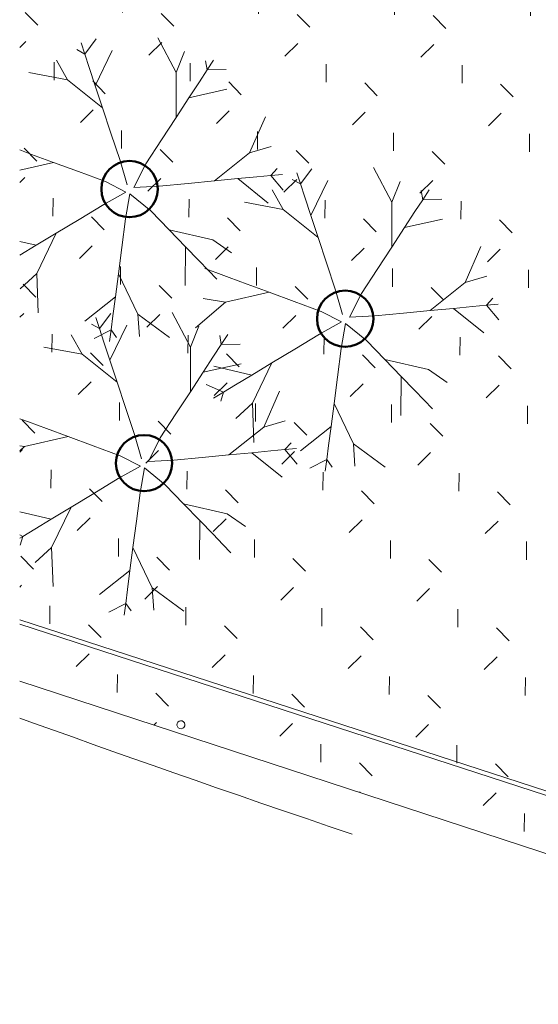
# Model space of a CAD drawing. Header units: centimetres. Extents: x -3187 to 4392, y -3706 to 602.
# Tile 1 of 26: x -2728 to -2054, y -3705 to -2425. Entities that reach past the tile are written whole.
import ezdxf

# ---------------------------------------------------------------- set-up
doc = ezdxf.new("R2010")
doc.units = ezdxf.units.CM
for name, color, linetype, lineweight, true_color in [('AB1_MAC-1', 7, 'Continuous', 9, 0xaaaaaa), ('AB1_VOI-1', 7, 'Continuous', 9, 0xaaaaaa), ('AB2_CLT-1', 7, 'Continuous', 9, 0xaaaaaa), ('AB2_CLT_POT-1', 7, 'Continuous', 9, 0xaaaaaa), ('AB3_VEGETATION-1', 7, 'Continuous', 9, 0xaaaaaa), ('AB3_VEGETATION-2', 7, 'Continuous', 50, 0xaaaaaa), ('AB3_VEGETATION_haie_contour-1', 7, 'Continuous', 9, 0xaaaaaa), ('AB3_VEGETATION_pelouse_contour-1', 7, 'Continuous', 9, 0xaaaaaa), ('AB3_VEGETATION_pelouse_surface-1', 7, 'Continuous', 9, 0xaaaaaa)]:
    doc.layers.add(name, color=color, linetype=linetype, lineweight=lineweight, true_color=true_color)

# ---------------------------------------------------------------- blocks, each defined once
blk = doc.blocks.new('site_dwg_200-CLO-310711-2021_015_1011_ARC_1_100_Aménagement extérieur Etat projeté')
at = {"layer": 'AB2_CLT_POT-1'}
for start, end in [(360, 180), (180, 360)]:
    blk.add_arc((-0.6, -11.4), 5.25, start, end, dxfattribs=at)
blk = doc.blocks.new('site_dwg_GVJ2J_2-V3-2021_015_1011_ARC_1_100_Aménagement extérieur Etat projeté')
at = {"layer": 'AB3_VEGETATION-1'}
for p, q in [((0.01511, 0.03786), (0.00914, 0.04916)), ((-0.00879, 0.02639), (-0.02018, 0.03548)), ((0.03897, 0.01175), (0.04408, 0.02346)), ((-0.03016, -0.02747), (-0.02968, -0.04024)), ((-0.00462, -0.03502), (-0.01455, -0.04288)), ((0.00267, -0.04064), (0.00316, -0.04794))]:
    blk.add_line(p, q, dxfattribs=at)
at = {"layer": 'AB3_VEGETATION-1', "flags": 128}
for points in [[(-0.01083, 0.04877), (-0.01458, 0.04387), (-0.01721, 0.04531)], [(-0.01118, 0.03358), (-0.01313, 0.03948), (-0.01458, 0.04387), (-0.01578, 0.04748)], [(-0.00085, 0.00136), (-0.00313, 0.00929), (-0.00608, 0.01819), (-0.00879, 0.02639), (-0.01118, 0.03358), (-0.00564, 0.04498)], [(-0.03274, 0.03786), (-0.02018, 0.03548), (-0.02379, 0.04185)], [(0.03512, 0.00339), (0.02758, 0.00267), (0.01897, 0.00185), (0.00964, 0.00096), (0.0014, 0.0005), (0.00526, 0.0082), (0.01038, 0.01605), (0.0151, 0.02329), (0.0151, 0.03786), (0.01784, 0.04465)], [(0.01924, 0.02963), (0.02264, 0.03484), (0.02516, 0.03871), (0.02724, 0.0419)], [(0.03133, 0.03884), (0.02516, 0.03871), (0.02464, 0.04166)], [(0.0151, 0.02329), (0.01924, 0.02963), (0.0316, 0.03241)], [(-0.04558, 0.01634), (-0.04201, 0.01502), (-0.03768, 0.01342), (-0.03185, 0.01127), (-0.02474, 0.00865), (-0.03895, 0.00541)], [(0.02758, 0.00267), (0.03897, 0.01175), (0.04598, 0.01385)], [(-0.04618, 0.00656), (-0.03895, 0.00541), (-0.04863, -0.00292)], [(-0.02474, 0.00865), (-0.01663, 0.00566), (-0.00784, 0.00241), (-0.00119, -0.00103), (-0.00841, -0.00502), (-0.01643, -0.00987), (-0.02383, -0.01434)], [(0.04789, 0.00666), (0.0459, 0.00442), (0.0413, 0.00398), (0.03512, 0.00339), (0.04499, -0.00454)], [(0.04985, -0.00032), (0.0459, 0.00442), (0.04969, 0.00479)], [(0.01809, -0.03137), (0.01814, -0.01871), (0.01287, -0.01326), (0.00687, -0.00705), (0.00007, -0.00151), (-0.00132, -0.00964), (-0.00253, -0.01894), (-0.00364, -0.02751), (-0.00462, -0.03502), (-0.00542, -0.04118), (-0.00601, -0.04576), (-0.0065, -0.04954)], [(-0.04265, -0.0154), (-0.03031, -0.01827), (-0.02383, -0.01434), (-0.03016, -0.02747), (-0.03556, -0.03241)], [(0.01287, -0.01326), (0.02708, -0.01651), (0.03309, -0.02068)], [(-0.03031, -0.01827), (-0.03563, -0.02148), (-0.03958, -0.02387), (-0.04519, -0.02131)], [(0.01814, -0.01871), (0.02246, -0.02317), (0.02567, -0.02649), (0.02831, -0.02923)], [(-0.04283, -0.02584), (-0.03958, -0.02387), (-0.04039, -0.02675)], [(-0.00364, -0.02751), (0.00267, -0.04064), (0.01296, -0.04823)], [(-0.01152, -0.04856), (-0.00601, -0.04576), (-0.00427, -0.0482)]]:
    blk.add_lwpolyline(points, dxfattribs=at)
blk = doc.blocks.new('site_dwg_GVJ7J_1-311518-2021_015_1011_ARC_1_100_Aménagement extérieur Etat projeté')
at = {"layer": 'AB3_VEGETATION-2'}
blk.add_circle((25470.1, 17377.3), 36.6, dxfattribs=at)
blk = doc.blocks.new('site_dwg_GVJ2J_2-V4-2021_015_1011_ARC_1_100_Aménagement extérieur Etat projeté')
at = {"layer": 'AB3_VEGETATION-1'}
for p, q in [((0.01511, 0.03786), (0.00914, 0.04916)), ((-0.00879, 0.02639), (-0.02018, 0.03548)), ((0.03897, 0.01175), (0.04408, 0.02346)), ((-0.03016, -0.02747), (-0.02968, -0.04024)), ((-0.00462, -0.03502), (-0.01455, -0.04288)), ((0.00267, -0.04064), (0.00316, -0.04794))]:
    blk.add_line(p, q, dxfattribs=at)
at = {"layer": 'AB3_VEGETATION-1', "flags": 128}
for points in [[(-0.01083, 0.04877), (-0.01458, 0.04387), (-0.01721, 0.04531)], [(-0.01118, 0.03358), (-0.01313, 0.03948), (-0.01458, 0.04387), (-0.01578, 0.04748)], [(-0.00085, 0.00136), (-0.00313, 0.00929), (-0.00608, 0.01819), (-0.00879, 0.02639), (-0.01118, 0.03358), (-0.00564, 0.04498)], [(-0.03274, 0.03786), (-0.02018, 0.03548), (-0.02379, 0.04185)], [(0.03512, 0.00339), (0.02758, 0.00267), (0.01897, 0.00185), (0.00964, 0.00096), (0.0014, 0.0005), (0.00526, 0.0082), (0.01038, 0.01605), (0.0151, 0.02329), (0.0151, 0.03786), (0.01784, 0.04465)], [(0.01924, 0.02963), (0.02264, 0.03484), (0.02516, 0.03871), (0.02724, 0.0419)], [(0.03133, 0.03884), (0.02516, 0.03871), (0.02464, 0.04166)], [(0.0151, 0.02329), (0.01924, 0.02963), (0.0316, 0.03241)], [(0.02758, 0.00267), (0.03897, 0.01175), (0.04598, 0.01385)], [(-0.0357, 0.01269), (-0.03185, 0.01127), (-0.02474, 0.00865), (-0.0357, 0.00615)], [(-0.02474, 0.00865), (-0.01663, 0.00566), (-0.00784, 0.00241), (-0.00119, -0.00103), (-0.00841, -0.00502), (-0.01643, -0.00987), (-0.02383, -0.01434)], [(0.04789, 0.00666), (0.0459, 0.00442), (0.0413, 0.00398), (0.03512, 0.00339), (0.04499, -0.00454)], [(0.04985, -0.00032), (0.0459, 0.00442), (0.04969, 0.00479)], [(0.01809, -0.03137), (0.01814, -0.01871), (0.01287, -0.01326), (0.00687, -0.00705), (0.00007, -0.00151), (-0.00132, -0.00964), (-0.00253, -0.01894), (-0.00364, -0.02751), (-0.00462, -0.03502), (-0.00542, -0.04118), (-0.00601, -0.04576), (-0.0065, -0.04954)], [(-0.0357, -0.01702), (-0.03031, -0.01827), (-0.02383, -0.01434), (-0.03016, -0.02747), (-0.03556, -0.03241)], [(0.01287, -0.01326), (0.02708, -0.01651), (0.03309, -0.02068)], [(-0.03031, -0.01827), (-0.03563, -0.02148), (-0.0357, -0.02153)], [(0.01814, -0.01871), (0.02246, -0.02317), (0.02567, -0.02649), (0.02831, -0.02923)], [(-0.00364, -0.02751), (0.00267, -0.04064), (0.01296, -0.04823)], [(-0.01152, -0.04856), (-0.00601, -0.04576), (-0.00427, -0.0482)]]:
    blk.add_lwpolyline(points, dxfattribs=at)
blk = doc.blocks.new('site_dwg_GVJ7J_1-311519-2021_015_1011_ARC_1_100_Aménagement extérieur Etat projeté')
at = {"layer": 'AB3_VEGETATION-2'}
blk.add_circle((25189.8, 17545.8), 36.6, dxfattribs=at)
blk = doc.blocks.new('site_dwg_GVJ2J_2-V5-2021_015_1011_ARC_1_100_Aménagement extérieur Etat projeté')
at = {"layer": 'AB3_VEGETATION-1'}
for p, q in [((0.01511, 0.03786), (0.00914, 0.04916)), ((-0.00879, 0.02639), (-0.02018, 0.03548)), ((0.03897, 0.01175), (0.04408, 0.02346)), ((-0.03016, -0.02747), (-0.02968, -0.04024)), ((-0.00462, -0.03502), (-0.01455, -0.04288)), ((0.00267, -0.04064), (0.00316, -0.04794))]:
    blk.add_line(p, q, dxfattribs=at)
at = {"layer": 'AB3_VEGETATION-1', "flags": 128}
for points in [[(-0.01083, 0.04877), (-0.01458, 0.04387), (-0.01721, 0.04531)], [(-0.01118, 0.03358), (-0.01313, 0.03948), (-0.01458, 0.04387), (-0.01578, 0.04748)], [(-0.00085, 0.00136), (-0.00313, 0.00929), (-0.00608, 0.01819), (-0.00879, 0.02639), (-0.01118, 0.03358), (-0.00564, 0.04498)], [(-0.03274, 0.03786), (-0.02018, 0.03548), (-0.02379, 0.04185)], [(0.03512, 0.00339), (0.02758, 0.00267), (0.01897, 0.00185), (0.00964, 0.00096), (0.0014, 0.0005), (0.00526, 0.0082), (0.01038, 0.01605), (0.0151, 0.02329), (0.0151, 0.03786), (0.01784, 0.04465)], [(0.01924, 0.02963), (0.02264, 0.03484), (0.02516, 0.03871), (0.02724, 0.0419)], [(0.03133, 0.03884), (0.02516, 0.03871), (0.02464, 0.04166)], [(0.0151, 0.02329), (0.01924, 0.02963), (0.0316, 0.03241)], [(-0.04057, 0.01449), (-0.03768, 0.01342), (-0.03185, 0.01127), (-0.02474, 0.00865), (-0.03895, 0.00541)], [(0.02758, 0.00267), (0.03897, 0.01175), (0.04598, 0.01385)], [(-0.02474, 0.00865), (-0.01663, 0.00566), (-0.00784, 0.00241), (-0.00119, -0.00103), (-0.00841, -0.00502), (-0.01643, -0.00987), (-0.02383, -0.01434)], [(0.04789, 0.00666), (0.0459, 0.00442), (0.0413, 0.00398), (0.03512, 0.00339), (0.04499, -0.00454)], [(-0.04056, 0.00567), (-0.03895, 0.00541), (-0.04056, 0.00402)], [(0.04985, -0.00032), (0.0459, 0.00442), (0.04969, 0.00479)], [(0.01809, -0.03137), (0.01814, -0.01871), (0.01287, -0.01326), (0.00687, -0.00705), (0.00007, -0.00151), (-0.00132, -0.00964), (-0.00253, -0.01894), (-0.00364, -0.02751), (-0.00462, -0.03502), (-0.00542, -0.04118), (-0.00601, -0.04576), (-0.0065, -0.04954)], [(-0.04056, -0.01589), (-0.03031, -0.01827), (-0.02383, -0.01434), (-0.03016, -0.02747), (-0.03556, -0.03241)], [(0.01287, -0.01326), (0.02708, -0.01651), (0.03309, -0.02068)], [(-0.03031, -0.01827), (-0.03563, -0.02148), (-0.03958, -0.02387), (-0.04056, -0.02343)], [(0.01814, -0.01871), (0.02246, -0.02317), (0.02567, -0.02649), (0.02831, -0.02923)], [(-0.04056, -0.02447), (-0.03958, -0.02387), (-0.04039, -0.02675)], [(-0.00364, -0.02751), (0.00267, -0.04064), (0.01296, -0.04823)], [(-0.01152, -0.04856), (-0.00601, -0.04576), (-0.00427, -0.0482)]]:
    blk.add_lwpolyline(points, dxfattribs=at)
blk = doc.blocks.new('site_dwg_GVJ7J_1-311520-2021_015_1011_ARC_1_100_Aménagement extérieur Etat projeté')
at = {"layer": 'AB3_VEGETATION-2'}
blk.add_circle((25208.7, 17189.5), 36.5, dxfattribs=at)
blk = doc.blocks.new('site_dwg-305339-2021_015_1011_ARC_1_100_Aménagement extérieur Etat projeté')
at = {"layer": 'AB3_VEGETATION_pelouse_surface-1'}
h = blk.add_hatch(dxfattribs=at)
h.set_pattern_fill('FP_2', color=256, style=0, pattern_type=2)
h.set_pattern_definition([(89.567, (-40318099.34, -17074163.435), (-87.71750986, 89.0534421), [23.437, -153.339]), (44.567, (-40318099.34, -17074163.43), (-87.71785487, 89.05379237), [23.438, -101.563]), (134.567, (-40318099.34, -17074163.43), (-89.05379237, -87.71785487), [23.437, -101.562])])
h.paths.add_polyline_path([(29872, 16486.8), (29942.2, 16486.8), (29946.3, 16505.2), (29950.5, 16528.1), (29953.9, 16551.1), (29956.8, 16577.1), (29958.6, 16603.2), (29959.3, 16629.4), (29959, 16655.5), (29957.6, 16681.7), (29955.1, 16707.7), (29950.9, 16723.3), (29945.5, 16738.6), (29938.9, 16753.4), (29931.2, 16767.6), (29922.4, 16781.2), (29912.6, 16794.1), (29901.8, 16806.2), (29890.2, 16817.4), (29877.7, 16827.7), (29864.5, 16837), (29850.6, 16845.3), (29836.1, 16852.5), (29821, 16858.5), (29805.6, 16863.4), (29789.9, 16867.1), (29778.1, 16868.9), (29775.7, 16861.7), (29770.4, 16863.5), (29769.6, 16860.6), (29774.7, 16858.9), (29747, 16776.4), (29741.6, 16778.2), (29740.6, 16775.4), (29746.1, 16773.6), (29718.4, 16691.1), (29712.8, 16692.9), (29711.8, 16690.1), (29717.5, 16688.2), (29665.4, 16533.1), (29508.9, 16584.6), (29510.6, 16590.4), (29507.9, 16591.1), (29506.1, 16585.5), (29423.3, 16612.1), (29425.1, 16617.7), (29422.2, 16618.6), (29420.5, 16613), (29337.4, 16639), (29339.2, 16644.8), (29336.3, 16645.5), (29334.6, 16639.9), (29251.4, 16665.3), (29253.1, 16671), (29250.2, 16671.7), (29248.6, 16666.2), (29165.2, 16691), (29166.8, 16696.8), (29164, 16697.5), (29162.3, 16691.8), (29078.8, 16716), (29080.4, 16721.7), (29077.5, 16722.4), (29075.9, 16716.8), (28992.2, 16740.5), (28993.7, 16746.3), (28990.9, 16746.9), (28989.4, 16741.2), (28967.9, 16747.1), (28911.3, 16532.5), (28899.5, 16535.6), (28890.2, 16499.8), (28387.7, 16630), (28441.5, 16880.3), (28378.1, 16894.7), (28379.4, 16900.5), (28376.5, 16901), (28375.2, 16895.4), (28290.3, 16914.1), (28291.5, 16920), (28288.6, 16920.4), (28287.4, 16914.7), (28202.3, 16932.9), (28203.3, 16938.7), (28200.5, 16939.1), (28199.4, 16933.5), (28114.2, 16951), (28115.4, 16956.9), (28112.4, 16957.3), (28111.3, 16951.6), (28025.9, 16968.5), (28027.1, 16974.3), (28024.1, 16974.7), (28023, 16969), (27937.6, 16985.3), (27938.7, 16991.2), (27935.7, 16991.6), (27934.6, 16985.9), (27849.1, 17001.5), (27850.1, 17007.4), (27847.2, 17007.8), (27846.2, 17002.1), (27760.5, 17017.1), (27761.5, 17023), (27758.5, 17023.4), (27757.6, 17017.6), (27671.8, 17032.1), (27672.7, 17037.9), (27669.8, 17038.4), (27668.8, 17032.5), (27583, 17046.4), (27583.9, 17052.2), (27580.9, 17052.7), (27580, 17046.8), (27494, 17060.1), (27495, 17066), (27492, 17066.3), (27491.1, 17060.5), (27405, 17073.1), (27405.9, 17078.9), (27402.9, 17079.3), (27402.1, 17073.5), (27315.9, 17085.5), (27316.8, 17091.4), (27313.8, 17091.7), (27313, 17085.9), (27226.8, 17097.5), (27227.5, 17103.1), (27224.5, 17103.5), (27223.8, 17097.6), (27137.5, 17108.3), (27138.2, 17114.3), (27135.2, 17114.5), (27134.5, 17108.7), (27048.1, 17118.8), (27048.8, 17124.7), (27045.8, 17125), (27045.2, 17119.1), (26958.7, 17128.6), (26959.4, 17134.6), (26956.4, 17134.8), (26955.8, 17128.9), (26869.2, 17137.8), (26869.8, 17143.7), (26866.8, 17144), (26866.3, 17138.1), (26779.7, 17146.4), (26780, 17152.4), (26777.2, 17152.5), (26776.7, 17146.6), (26690.1, 17154.2), (26690.6, 17160.1), (26687.6, 17160.5), (26687.1, 17154.5), (26600.4, 17161.5), (26600.9, 17167.5), (26597.9, 17167.5), (26597.4, 17161.7), (26510.7, 17168.1), (26511.1, 17174), (26508.1, 17174.1), (26507.7, 17168.3), (26344.8, 17179.1), (26355.3, 17344.8), (26361, 17344.5), (26361, 17347.5), (26355.3, 17347.8), (26360.9, 17434.6), (26366.6, 17434.3), (26366.6, 17437.3), (26360.9, 17437.7), (26366.4, 17524.5), (26372.2, 17524.1), (26372.2, 17527.1), (26366.4, 17527.5), (26372, 17614.3), (26377.7, 17613.9), (26377.7, 17617), (26372, 17617.3), (26377.6, 17704.1), (26383.3, 17703.8), (26383.3, 17706.8), (26377.6, 17707.1), (26383.1, 17794), (26388.9, 17793.6), (26388.9, 17796.6), (26383.1, 17797), (26388.7, 17883.8), (26394.4, 17883.5), (26394.4, 17885.9), (26388.7, 17886.3), (26390.4, 17909.3), (26468, 17903.5), (26702.2, 17929.7), (26710.3, 18023.7), (26626.2, 18030.3), (26626.7, 18036.4), (26624.1, 18036.4), (26623.7, 18030.5), (26536.9, 18036.8), (26537.3, 18042.6), (26534.2, 18042.9), (26533.9, 18036.9), (26447, 18042.5), (26447.4, 18048.6), (26444.4, 18048.7), (26444, 18042.7), (26357.2, 18047.7), (26357.5, 18053.7), (26354.6, 18053.7), (26354.3, 18047.9), (26267.4, 18052.3), (26267.7, 18058.2), (26264.7, 18058.4), (26264.4, 18052.4), (26177.5, 18056.2), (26177.6, 18062.2), (26174.8, 18062.1), (26174.6, 18056.4), (26087.6, 18059.6), (26087.7, 18065.5), (26084.9, 18065.6), (26084.7, 18059.7), (25997.7, 18062.2), (25997.8, 18068.2), (25994.9, 18068.2), (25994.8, 18062.3), (25907.8, 18064.3), (25907.8, 18070.2), (25904.9, 18070.3), (25904.8, 18064.4), (25817.9, 18065.8), (25817.9, 18071.7), (25815, 18071.7), (25815, 18065.8), (25728, 18066.7), (25728, 18072.5), (25725, 18072.6), (25725, 18066.6), (25638, 18066.8), (25638, 18072.8), (25634.9, 18072.6), (25635, 18066.7), (25548, 18066.3), (25547.8, 18072.2), (25544.9, 18072.3), (25544.9, 18066.3), (25380.3, 18064.3), (25377.7, 18231.6), (25383.7, 18231.9), (25383.6, 18234.7), (25377.7, 18234.6), (25376.3, 18321.6), (25382.3, 18321.9), (25382.2, 18324.7), (25376.3, 18324.6), (25374.9, 18411.6), (25380.9, 18411.9), (25380.8, 18414.7), (25374.9, 18414.6), (25373.5, 18501.6), (25379.5, 18501.9), (25379.4, 18504.7), (25373.5, 18504.6), (25372.1, 18591.6), (25378.1, 18591.9), (25378, 18594.7), (25372.1, 18594.6), (25370.7, 18681.6), (25376.7, 18681.9), (25376.6, 18684.7), (25370.7, 18684.6), (25369.1, 18789.1), (25360.7, 18788.5), (25342.1, 18788.2), (25323.5, 18788.8), (25304.9, 18790.4), (25286.4, 18793.1), (25261.1, 18727.1), (25286.5, 18632.5), (25228.4, 18639.6), (25217.6, 18610.5), (25184.9, 18518.6), (25153.2, 18426.3), (25122.7, 18333.6), (25093.3, 18240.6), (25065, 18147.2), (25046.9, 18084.7), (25047.1, 16906.2), (26328.1, 16486.2), (29870.6, 16486.8)])
at = {"layer": 'AB1_VOI-1', "flags": 128}
blk.add_lwpolyline([(25047.1, 16858), (25065.1, 16851.6), (25091.2, 16842.2), (25117, 16833.1), (25142.7, 16823.9), (25168.4, 16814.8), (25194.4, 16805.6), (25220.7, 16796.4), (25247.5, 16787), (25275, 16777.3), (25303.1, 16767.6), (25331.7, 16757.7), (25360.7, 16747.6), (25390.1, 16737.5), (25419.8, 16727.4), (25449.6, 16717.3), (25479.5, 16707.1)], dxfattribs=at)
at = {"layer": 'AB2_CLT-1'}
blk.add_line((26328, 16486.2), (25047.1, 16906.2), dxfattribs=at)
at = {"layer": 'AB3_VEGETATION-1'}
blk.add_line((26584.9, 16486.2), (25047.1, 16985.8), dxfattribs=at)
at = {"layer": 'AB3_VEGETATION_haie_contour-1'}
blk.add_line((26568.7, 16486.2), (25047.1, 16980), dxfattribs=at)
at = {"layer": 'AB3_VEGETATION_pelouse_contour-1'}
blk.add_line((26328.1, 16486.2), (25047.1, 16906.2), dxfattribs=at)
for name, p, xscale, yscale, zscale, rotation in [('site_dwg_GVJ2J_2-V4-2021_015_1011_ARC_1_100_Aménagement extérieur Etat projeté', (25189.9, 17545.8), 4001.690495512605, 4001.690495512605, 4001.690495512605, 359.9999940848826), ('site_dwg_GVJ2J_2-V3-2021_015_1011_ARC_1_100_Aménagement extérieur Etat projeté', (25470.2, 17377.2), 4000.710654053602, 4000.710654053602, 4000.710654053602, 359.9999940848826), ('site_dwg_GVJ2J_2-V5-2021_015_1011_ARC_1_100_Aménagement extérieur Etat projeté', (25208.8, 17189.5), 3987.186809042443, 3987.186809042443, 3987.186809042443, 359.9999941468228)]:
    blk.add_blockref(name, p, dxfattribs=dict(xscale=xscale, yscale=yscale, zscale=zscale, rotation=rotation))
for name in ['site_dwg_GVJ7J_1-311519-2021_015_1011_ARC_1_100_Aménagement extérieur Etat projeté', 'site_dwg_GVJ7J_1-311518-2021_015_1011_ARC_1_100_Aménagement extérieur Etat projeté', 'site_dwg_GVJ7J_1-311520-2021_015_1011_ARC_1_100_Aménagement extérieur Etat projeté']:
    blk.add_blockref(name, (0, 0))
at = {"rotation": 161.8474405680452}
blk.add_blockref('site_dwg_200-CLO-310711-2021_015_1011_ARC_1_100_Aménagement extérieur Etat projeté', (25252.6, 16838.8), dxfattribs=at)

msp = doc.modelspace()

# ---------------------------------------------------------------- block references
at = {"layer": 'AB1_MAC-1', "rotation": 359.9901930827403}
msp.add_blockref('site_dwg-305339-2021_015_1011_ARC_1_100_Aménagement extérieur Etat projeté', (-27778.4, -20187), dxfattribs=at)

doc.saveas('drawing.dxf')
